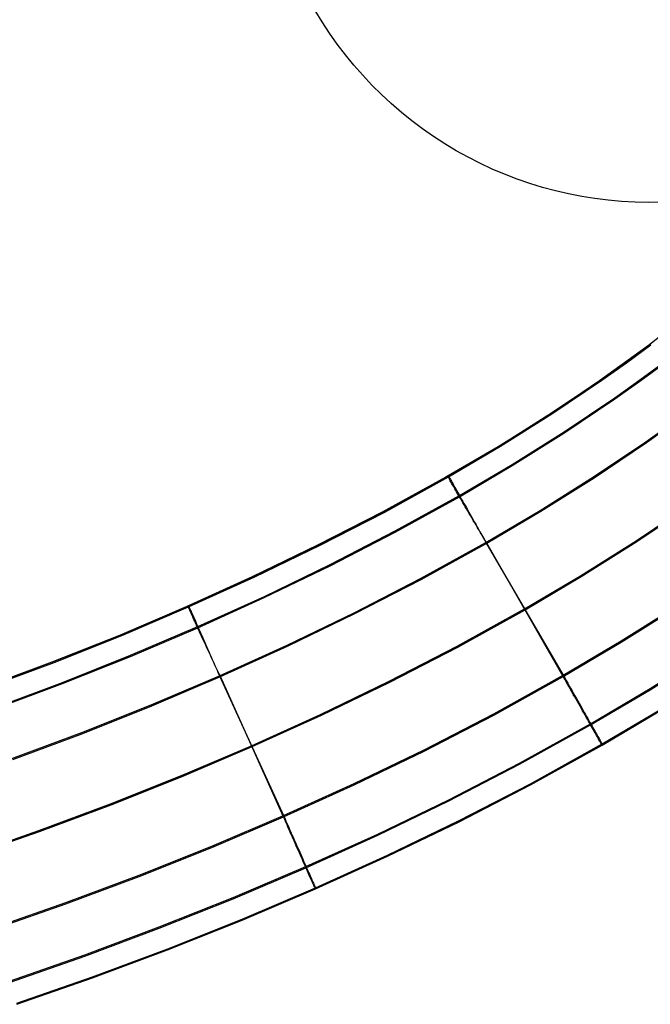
# Model space of a CAD drawing. Header units: millimetres. Extents: x 119 to 175.9, y -203.1 to -153.8.
# Tile 183 of 256: x 161.6 to 164, y -202 to -198.2. Entities that reach past the tile are written whole.
import ezdxf

# ---------------------------------------------------------------- set-up
doc = ezdxf.new("R2010")
doc.units = ezdxf.units.MM
doc.header["$MEASUREMENT"] = 0
doc.layers.add('Layer 01', color=5, linetype='Continuous', true_color=0x0000ff)

msp = doc.modelspace()

# ---------------------------------------------------------------- linework, layer by layer
at = {"layer": 'Layer 01'}
for p, q in [((162.7323, -198.2471, 32.3932), (162.7057, -198.2033, 32.3941)), ((162.7603, -198.2899, 32.3923), (162.7323, -198.2471, 32.3932)), ((162.7898, -198.3318, 32.3914), (162.7603, -198.2899, 32.3923)), ((162.8207, -198.3726, 32.3905), (162.7898, -198.3318, 32.3914)), ((162.8531, -198.4123, 32.3896), (162.8207, -198.3726, 32.3905)), ((162.8868, -198.4509, 32.3888), (162.8531, -198.4123, 32.3896)), ((162.9218, -198.4882, 32.388), (162.8868, -198.4509, 32.3888)), ((162.9581, -198.5244, 32.3872), (162.9218, -198.4882, 32.388)), ((162.9956, -198.5592, 32.3865), (162.9581, -198.5244, 32.3872)), ((163.0343, -198.5927, 32.3857), (162.9956, -198.5592, 32.3865)), ((163.0742, -198.6249, 32.385), (163.0343, -198.5927, 32.3857)), ((163.1151, -198.6557, 32.3844), (163.0742, -198.6249, 32.385)), ((163.1571, -198.685, 32.3837), (163.1151, -198.6557, 32.3844)), ((163.2001, -198.7128, 32.3831), (163.1571, -198.685, 32.3837)), ((163.244, -198.7392, 32.3826), (163.2001, -198.7128, 32.3831)), ((163.2888, -198.764, 32.382), (163.244, -198.7392, 32.3826)), ((163.3344, -198.7872, 32.3815), (163.2888, -198.764, 32.382)), ((163.3808, -198.8089, 32.3811), (163.3344, -198.7872, 32.3815)), ((163.428, -198.8289, 32.3806), (163.3808, -198.8089, 32.3811)), ((163.4758, -198.8472, 32.3802), (163.428, -198.8289, 32.3806)), ((163.5242, -198.8639, 32.3799), (163.4758, -198.8472, 32.3802)), ((163.5732, -198.8789, 32.3795), (163.5242, -198.8639, 32.3799)), ((163.6227, -198.8922, 32.3793), (163.5732, -198.8789, 32.3795)), ((163.6725, -198.9038, 32.379), (163.6227, -198.8922, 32.3793)), ((163.7228, -198.9136, 32.3788), (163.6725, -198.9038, 32.379)), ((163.7734, -198.9217, 32.3786), (163.7228, -198.9136, 32.3788)), ((163.8242, -198.928, 32.3785), (163.7734, -198.9217, 32.3786)), ((163.8752, -198.9326, 32.3784), (163.8242, -198.928, 32.3785)), ((163.9264, -198.9354, 32.3783), (163.8752, -198.9326, 32.3784)), ((163.9776, -198.9364, 32.3783), (163.9264, -198.9354, 32.3783)), ((164.0288, -198.9356, 32.3783), (163.9776, -198.9364, 32.3783)), ((164.1599, -199.3404, 34.9472), (163.9777, -199.4823, 34.9474)), ((163.9777, -199.4823, 34.9474), (163.7909, -199.6179, 34.9476)), ((163.8936, -199.5447, 34.9221), (163.9865, -199.4762, 34.922)), ((163.8937, -199.5488, 31.726), (163.9866, -199.4803, 31.7259)), ((163.7995, -199.6116, 34.9222), (163.8936, -199.5447, 34.9221)), ((163.7996, -199.6156, 31.726), (163.8937, -199.5488, 31.726)), ((163.9444, -199.6191, 31.4652), (164.0385, -199.5498, 31.4651)), ((163.9447, -199.6145, 35.1834), (164.0388, -199.5452, 35.1833)), ((163.608, -199.7404, 34.9223), (163.7995, -199.6116, 34.9222)), ((163.7909, -199.6179, 34.9476), (163.5996, -199.7472, 34.9477)), ((163.6081, -199.7444, 31.7262), (163.7996, -199.6156, 31.726)), ((163.849, -199.6868, 31.4653), (163.9444, -199.6191, 31.4652)), ((163.8493, -199.6822, 35.1835), (163.9447, -199.6145, 35.1834)), ((163.655, -199.8173, 31.4655), (163.849, -199.6868, 31.4653)), ((163.6553, -199.8127, 35.1837), (163.8493, -199.6822, 35.1835)), ((163.5996, -199.7472, 34.9477), (163.404, -199.87, 34.9479)), ((163.4125, -199.8632, 34.9225), (163.608, -199.7404, 34.9223)), ((163.4126, -199.8672, 31.7264), (163.6081, -199.7444, 31.7262)), ((163.9674, -199.8505, 35.2918), (164.0657, -199.7808, 35.2917)), ((163.9703, -199.853, 31.3575), (164.0686, -199.7832, 31.3574)), ((163.457, -199.9417, 31.4656), (163.655, -199.8173, 31.4655)), ((163.4573, -199.9371, 35.1838), (163.6553, -199.8127, 35.1837)), ((163.404, -199.87, 34.9479), (163.2045, -199.9861, 34.9481)), ((163.2136, -199.9805, 34.9226), (163.4125, -199.8632, 34.9225)), ((163.2137, -199.9845, 31.7265), (163.4126, -199.8672, 31.7264)), ((163.7673, -199.985, 35.2919), (163.9674, -199.8505, 35.2918)), ((163.7704, -199.9876, 31.3577), (163.9703, -199.853, 31.3575)), ((163.2559, -200.0603, 31.4658), (163.457, -199.9417, 31.4656)), ((163.2562, -200.0557, 35.184), (163.4573, -199.9371, 35.1838)), ((163.2045, -199.9861, 34.9481), (162.9611, -200.1187, 34.9482)), ((162.9708, -200.1146, 34.9228), (163.2136, -199.9805, 34.9226)), ((162.9709, -200.1187, 31.7267), (163.2137, -199.9845, 31.7265)), ((163.2129, -199.9792, 34.9463), (163.2128, -199.9791, 34.9581)), ((163.2128, -199.9791, 34.9581), (163.213, -199.9793, 34.9699)), ((163.2128, -199.9836, 31.6912), (163.2129, -199.9835, 31.703)), ((163.2129, -199.9839, 31.6794), (163.2128, -199.9836, 31.6912)), ((163.2131, -199.9796, 34.9344), (163.2129, -199.9792, 34.9463)), ((163.2129, -199.9835, 31.703), (163.2132, -199.9838, 31.7148)), ((163.2132, -199.9847, 31.6676), (163.2129, -199.9839, 31.6794)), ((163.213, -199.9793, 34.9699), (163.2133, -199.9799, 34.9817)), ((163.2136, -199.9805, 34.9226), (163.2131, -199.9796, 34.9344)), ((163.2132, -199.9838, 31.7148), (163.2137, -199.9845, 31.7265)), ((163.2137, -199.9858, 31.6559), (163.2132, -199.9847, 31.6676)), ((163.2133, -199.9799, 34.9817), (163.2139, -199.9809, 34.9935)), ((163.2137, -199.9845, 31.7265), (163.2136, -199.9805, 34.9226)), ((163.2145, -199.9872, 31.6442), (163.2137, -199.9858, 31.6559)), ((163.2139, -199.9809, 34.9935), (163.2146, -199.9822, 35.0052)), ((163.2154, -199.989, 31.6326), (163.2145, -199.9872, 31.6442)), ((163.2146, -199.9822, 35.0052), (163.2156, -199.9839, 35.0169)), ((163.2165, -199.9911, 31.6211), (163.2154, -199.989, 31.6326)), ((163.2156, -199.9839, 35.0169), (163.2167, -199.9859, 35.0285)), ((163.2167, -199.9859, 35.0285), (163.2181, -199.9883, 35.04)), ((163.2181, -199.9883, 35.04), (163.2196, -199.991, 35.0514)), ((163.5636, -200.113, 35.2921), (163.7673, -199.985, 35.2919)), ((163.5667, -200.1157, 31.3579), (163.7704, -199.9876, 31.3577)), ((163.2179, -199.9935, 31.6096), (163.2165, -199.9911, 31.6211)), ((163.2194, -199.9963, 31.5983), (163.2179, -199.9935, 31.6096)), ((163.2212, -199.9995, 31.587), (163.2194, -199.9963, 31.5983)), ((163.2196, -199.991, 35.0514), (163.2214, -199.9941, 35.0627)), ((163.2231, -200.0029, 31.5759), (163.2212, -199.9995, 31.587)), ((163.2214, -199.9941, 35.0627), (163.2233, -199.9975, 35.0738)), ((163.2252, -200.0067, 31.565), (163.2231, -200.0029, 31.5759)), ((163.2233, -199.9975, 35.0738), (163.2254, -200.0013, 35.0848)), ((163.2276, -200.0108, 31.5542), (163.2252, -200.0067, 31.565)), ((163.2254, -200.0013, 35.0848), (163.2278, -200.0054, 35.0957)), ((163.2301, -200.0152, 31.5435), (163.2276, -200.0108, 31.5542)), ((163.2278, -200.0054, 35.0957), (163.2302, -200.0098, 35.1064)), ((163.2328, -200.02, 31.5331), (163.2301, -200.0152, 31.5435)), ((163.2302, -200.0098, 35.1064), (163.2329, -200.0145, 35.1169)), ((163.2357, -200.025, 31.5228), (163.2328, -200.02, 31.5331)), ((163.2329, -200.0145, 35.1169), (163.2358, -200.0196, 35.1272)), ((163.2388, -200.0303, 31.5128), (163.2357, -200.025, 31.5228)), ((163.2358, -200.0196, 35.1272), (163.2388, -200.0249, 35.1373)), ((163.2388, -200.0249, 35.1373), (163.242, -200.0306, 35.1472)), ((163.0109, -200.1957, 31.466), (163.2559, -200.0603, 31.4658)), ((163.0112, -200.1911, 35.1842), (163.2562, -200.0557, 35.184)), ((163.242, -200.036, 31.5029), (163.2388, -200.0303, 31.5128)), ((163.242, -200.0306, 35.1472), (163.2454, -200.0365, 35.1568)), ((163.2454, -200.0419, 31.4933), (163.242, -200.036, 31.5029)), ((163.2454, -200.0365, 35.1568), (163.2489, -200.0428, 35.1662)), ((163.249, -200.0481, 31.484), (163.2454, -200.0419, 31.4933)), ((163.2489, -200.0428, 35.1662), (163.2526, -200.0493, 35.1754)), ((163.2528, -200.0546, 31.4749), (163.249, -200.0481, 31.484)), ((163.2526, -200.0493, 35.1754), (163.2564, -200.0561, 35.1843)), ((163.2567, -200.0613, 31.466), (163.2528, -200.0546, 31.4749)), ((163.2564, -200.0561, 35.1843), (163.2604, -200.0631, 35.1929)), ((163.2608, -200.0683, 31.4575), (163.2567, -200.0613, 31.466)), ((163.2604, -200.0631, 35.1929), (163.2645, -200.0705, 35.2012)), ((163.265, -200.0756, 31.4492), (163.2608, -200.0683, 31.4575)), ((163.2645, -200.0705, 35.2012), (163.2688, -200.078, 35.2092)), ((163.2694, -200.0831, 31.4412), (163.265, -200.0756, 31.4492)), ((163.2688, -200.078, 35.2092), (163.2732, -200.0858, 35.217)), ((163.2739, -200.0908, 31.4335), (163.2694, -200.0831, 31.4412)), ((163.2732, -200.0858, 35.217), (163.2777, -200.0939, 35.2244)), ((163.2785, -200.0987, 31.4261), (163.2739, -200.0908, 31.4335)), ((163.2777, -200.0939, 35.2244), (163.2824, -200.1021, 35.2314)), ((163.2833, -200.1069, 31.4191), (163.2785, -200.0987, 31.4261)), ((163.2824, -200.1021, 35.2314), (163.2872, -200.1106, 35.2382)), ((163.9305, -200.2286, 35.2925), (164.1391, -200.0883, 35.2923)), ((163.9329, -200.2319, 31.358), (164.1414, -200.0915, 31.3579)), ((162.9611, -200.1187, 34.9482), (162.7146, -200.2455, 34.9484)), ((162.7244, -200.2419, 34.923), (162.9708, -200.1146, 34.9228)), ((162.7245, -200.2459, 31.7269), (162.9709, -200.1187, 31.7267)), ((163.2882, -200.1152, 31.4123), (163.2833, -200.1069, 31.4191)), ((163.2872, -200.1106, 35.2382), (163.2921, -200.1193, 35.2446)), ((163.2932, -200.1238, 31.4059), (163.2882, -200.1152, 31.4123)), ((163.2921, -200.1193, 35.2446), (163.297, -200.1281, 35.2506)), ((163.2983, -200.1325, 31.3999), (163.2932, -200.1238, 31.4059)), ((163.297, -200.1281, 35.2506), (163.3021, -200.1371, 35.2563)), ((163.3036, -200.1414, 31.3942), (163.2983, -200.1325, 31.3999)), ((163.3021, -200.1371, 35.2563), (163.3073, -200.1463, 35.2616)), ((163.3572, -200.2347, 35.2923), (163.5636, -200.113, 35.2921)), ((163.3603, -200.2375, 31.358), (163.5667, -200.1157, 31.3579)), ((163.3089, -200.1505, 31.3889), (163.3036, -200.1414, 31.3942)), ((163.3073, -200.1463, 35.2616), (163.3126, -200.1557, 35.2666)), ((163.3143, -200.1597, 31.3839), (163.3089, -200.1505, 31.3889)), ((163.3126, -200.1557, 35.2666), (163.318, -200.1652, 35.2712)), ((163.3199, -200.169, 31.3793), (163.3143, -200.1597, 31.3839)), ((163.318, -200.1652, 35.2712), (163.3234, -200.1748, 35.2754)), ((163.3255, -200.1785, 31.3751), (163.3199, -200.169, 31.3793)), ((163.3234, -200.1748, 35.2754), (163.3289, -200.1846, 35.2792)), ((162.7625, -200.3239, 31.4661), (163.0109, -200.1957, 31.466)), ((162.7628, -200.3193, 35.1843), (163.0112, -200.1911, 35.1842)), ((163.3311, -200.1881, 31.3713), (163.3255, -200.1785, 31.3751)), ((163.3289, -200.1846, 35.2792), (163.3344, -200.1944, 35.2826)), ((163.3369, -200.1978, 31.3679), (163.3311, -200.1881, 31.3713)), ((163.3344, -200.1944, 35.2826), (163.3401, -200.2044, 35.2856)), ((163.3427, -200.2076, 31.3648), (163.3369, -200.1978, 31.3679)), ((163.3401, -200.2044, 35.2856), (163.3457, -200.2144, 35.2882)), ((163.3485, -200.2175, 31.3621), (163.3427, -200.2076, 31.3648)), ((163.3457, -200.2144, 35.2882), (163.3514, -200.2246, 35.2905)), ((162.7146, -200.2455, 34.9484), (162.4651, -200.3663, 34.9485)), ((162.4746, -200.3626, 34.9231), (162.7244, -200.2419, 34.923)), ((162.4747, -200.3666, 31.727), (162.7245, -200.2459, 31.7269)), ((163.1068, -200.3732, 35.2924), (163.3572, -200.2347, 35.2923)), ((163.11, -200.376, 31.3582), (163.3603, -200.2375, 31.358)), ((163.3544, -200.2275, 31.3599), (163.3485, -200.2175, 31.3621)), ((163.3514, -200.2246, 35.2905), (163.3572, -200.2347, 35.2923)), ((163.3603, -200.2375, 31.358), (163.3544, -200.2275, 31.3599)), ((163.3572, -200.2347, 35.2923), (163.6523, -200.7418, 35.2929)), ((163.6523, -200.7468, 31.3587), (163.3603, -200.2375, 31.358)), ((163.7186, -200.3619, 35.2926), (163.9305, -200.2286, 35.2925)), ((163.721, -200.3652, 31.3582), (163.9329, -200.2319, 31.358)), ((162.5111, -200.4454, 31.4663), (162.7625, -200.3239, 31.4661)), ((162.5113, -200.4409, 35.1845), (162.7628, -200.3193, 35.1843)), ((162.2219, -200.4771, 34.9233), (162.4746, -200.3626, 34.9231)), ((163.5047, -200.4883, 35.2928), (163.7186, -200.3619, 35.2926)), ((163.5072, -200.4917, 31.3584), (163.721, -200.3652, 31.3582)), ((162.4651, -200.3663, 34.9485), (162.2129, -200.4811, 34.9487)), ((162.222, -200.4812, 31.7272), (162.4747, -200.3666, 31.727)), ((162.8539, -200.5038, 35.2926), (163.1068, -200.3732, 35.2924)), ((162.8572, -200.5067, 31.3584), (163.11, -200.376, 31.3582)), ((162.2569, -200.5562, 35.1846), (162.5113, -200.4409, 35.1845)), ((161.9666, -200.5859, 34.9234), (162.2219, -200.4771, 34.9233)), ((162.2213, -200.4758, 34.9469), (162.2213, -200.4757, 34.9587)), ((162.2213, -200.4757, 34.9587), (162.2214, -200.4759, 34.9705)), ((162.2215, -200.4763, 34.9351), (162.2213, -200.4758, 34.9469)), ((162.2214, -200.4759, 34.9705), (162.2217, -200.4766, 34.9824)), ((162.2219, -200.4771, 34.9233), (162.2215, -200.4763, 34.9351)), ((162.2217, -200.4766, 34.9824), (162.2222, -200.4776, 34.9941)), ((162.222, -200.4812, 31.7272), (162.2219, -200.4771, 34.9233)), ((162.2222, -200.4776, 34.9941), (162.2228, -200.479, 35.0059)), ((162.2567, -200.5607, 31.4664), (162.5111, -200.4454, 31.4663)), ((163.8736, -200.6108, 35.2927), (164.0938, -200.4722, 35.2925)), ((163.8737, -200.6158, 31.3586), (164.0939, -200.4772, 31.3584)), ((162.2129, -200.4811, 34.9487), (161.9579, -200.5899, 34.9488)), ((161.9668, -200.5899, 31.7273), (162.222, -200.4812, 31.7272)), ((162.2212, -200.4802, 31.6918), (162.2213, -200.4801, 31.7036)), ((162.2213, -200.4805, 31.68), (162.2212, -200.4802, 31.6918)), ((162.2213, -200.4801, 31.7036), (162.2216, -200.4805, 31.7154)), ((162.2215, -200.4813, 31.6683), (162.2213, -200.4805, 31.68)), ((162.2219, -200.4824, 31.6565), (162.2215, -200.4813, 31.6683)), ((162.2216, -200.4805, 31.7154), (162.222, -200.4812, 31.7272)), ((162.2225, -200.4839, 31.6449), (162.2219, -200.4824, 31.6565)), ((162.2233, -200.4858, 31.6332), (162.2225, -200.4839, 31.6449)), ((162.2228, -200.479, 35.0059), (162.2236, -200.4808, 35.0175)), ((162.2242, -200.488, 31.6217), (162.2233, -200.4858, 31.6332)), ((162.2236, -200.4808, 35.0175), (162.2245, -200.4829, 35.0291)), ((162.2253, -200.4906, 31.6102), (162.2242, -200.488, 31.6217)), ((162.2245, -200.4829, 35.0291), (162.2256, -200.4854, 35.0406)), ((162.2266, -200.4935, 31.5989), (162.2253, -200.4906, 31.6102)), ((162.2256, -200.4854, 35.0406), (162.2269, -200.4883, 35.052)), ((162.228, -200.4968, 31.5877), (162.2266, -200.4935, 31.5989)), ((162.2269, -200.4883, 35.052), (162.2283, -200.4915, 35.0633)), ((162.2296, -200.5004, 31.5766), (162.228, -200.4968, 31.5877)), ((162.2283, -200.4915, 35.0633), (162.2299, -200.4951, 35.0745)), ((162.2314, -200.5044, 31.5656), (162.2296, -200.5004, 31.5766)), ((162.2299, -200.4951, 35.0745), (162.2317, -200.499, 35.0855)), ((162.2333, -200.5087, 31.5548), (162.2314, -200.5044, 31.5656)), ((162.2317, -200.499, 35.0855), (162.2336, -200.5033, 35.0963)), ((162.2354, -200.5134, 31.5442), (162.2333, -200.5087, 31.5548)), ((162.2336, -200.5033, 35.0963), (162.2356, -200.5079, 35.107)), ((162.2376, -200.5184, 31.5337), (162.2354, -200.5134, 31.5442)), ((162.2356, -200.5079, 35.107), (162.2378, -200.5129, 35.1175)), ((162.2378, -200.5129, 35.1175), (162.2402, -200.5182, 35.1279)), ((162.5984, -200.6272, 35.2928), (162.8539, -200.5038, 35.2926)), ((162.6017, -200.6302, 31.3585), (162.8572, -200.5067, 31.3584)), ((163.2467, -200.6311, 35.293), (163.5047, -200.4883, 35.2928)), ((163.2493, -200.6346, 31.3586), (163.5072, -200.4917, 31.3584)), ((162.24, -200.5237, 31.5235), (162.2376, -200.5184, 31.5337)), ((162.2425, -200.5293, 31.5134), (162.24, -200.5237, 31.5235)), ((162.2402, -200.5182, 35.1279), (162.2426, -200.5238, 35.138)), ((162.2452, -200.5352, 31.5036), (162.2425, -200.5293, 31.5134)), ((162.2426, -200.5238, 35.138), (162.2453, -200.5298, 35.1478)), ((162.248, -200.5414, 31.494), (162.2452, -200.5352, 31.5036)), ((162.2453, -200.5298, 35.1478), (162.248, -200.536, 35.1575)), ((162.248, -200.536, 35.1575), (162.2509, -200.5426, 35.1669)), ((162.251, -200.548, 31.4846), (162.248, -200.5414, 31.494)), ((162.2509, -200.5426, 35.1669), (162.254, -200.5494, 35.176)), ((162.2541, -200.5548, 31.4755), (162.251, -200.548, 31.4846)), ((162.254, -200.5494, 35.176), (162.2571, -200.5566, 35.1849)), ((161.9579, -200.5899, 34.9488), (161.7005, -200.6926, 34.949)), ((161.7089, -200.6888, 34.9236), (161.9666, -200.5859, 34.9234)), ((161.7091, -200.6929, 31.7274), (161.9668, -200.5899, 31.7273)), ((161.9996, -200.6702, 31.4666), (162.2567, -200.5607, 31.4664)), ((161.9998, -200.6657, 35.1848), (162.2569, -200.5562, 35.1846)), ((162.2574, -200.5619, 31.4667), (162.2541, -200.5548, 31.4755)), ((162.2571, -200.5566, 35.1849), (162.2604, -200.564, 35.1935)), ((162.2607, -200.5692, 31.4581), (162.2574, -200.5619, 31.4667)), ((162.2604, -200.564, 35.1935), (162.2638, -200.5717, 35.2019)), ((162.2642, -200.5768, 31.4498), (162.2607, -200.5692, 31.4581)), ((162.2638, -200.5717, 35.2019), (162.2673, -200.5796, 35.2099)), ((162.2679, -200.5847, 31.4418), (162.2642, -200.5768, 31.4498)), ((162.2673, -200.5796, 35.2099), (162.2709, -200.5878, 35.2176)), ((162.2716, -200.5928, 31.4341), (162.2679, -200.5847, 31.4418)), ((162.2709, -200.5878, 35.2176), (162.2746, -200.5963, 35.225)), ((162.2754, -200.6012, 31.4268), (162.2716, -200.5928, 31.4341)), ((162.2746, -200.5963, 35.225), (162.2785, -200.605, 35.2321)), ((162.2794, -200.6098, 31.4197), (162.2754, -200.6012, 31.4268)), ((162.2785, -200.605, 35.2321), (162.2824, -200.6138, 35.2388)), ((162.2835, -200.6186, 31.413), (162.2794, -200.6098, 31.4197)), ((162.2824, -200.6138, 35.2388), (162.2864, -200.6229, 35.2452)), ((162.2876, -200.6276, 31.4066), (162.2835, -200.6186, 31.413)), ((162.2864, -200.6229, 35.2452), (162.2905, -200.6322, 35.2513)), ((162.2919, -200.6368, 31.4006), (162.2876, -200.6276, 31.4066)), ((162.34, -200.7442, 35.2929), (162.5984, -200.6272, 35.2928)), ((163.6523, -200.7418, 35.2929), (163.8736, -200.6108, 35.2927)), ((163.6523, -200.7468, 31.3587), (163.8737, -200.6158, 31.3586)), ((161.7402, -200.7694, 35.1849), (161.9998, -200.6657, 35.1848)), ((162.2905, -200.6322, 35.2513), (162.2947, -200.6417, 35.257)), ((162.2962, -200.6461, 31.3949), (162.2919, -200.6368, 31.4006)), ((162.2947, -200.6417, 35.257), (162.299, -200.6514, 35.2623)), ((162.3006, -200.6557, 31.3895), (162.2962, -200.6461, 31.3949)), ((162.299, -200.6514, 35.2623), (162.3033, -200.6612, 35.2672)), ((162.3051, -200.6654, 31.3846), (162.3006, -200.6557, 31.3895)), ((162.3033, -200.6612, 35.2672), (162.3077, -200.6712, 35.2718)), ((162.3097, -200.6752, 31.38), (162.3051, -200.6654, 31.3846)), ((162.3433, -200.7473, 31.3587), (162.6017, -200.6302, 31.3585)), ((162.9875, -200.7651, 35.2931), (163.2467, -200.6311, 35.293)), ((162.99, -200.7687, 31.3587), (163.2493, -200.6346, 31.3586)), ((163.9836, -200.7976, 31.464), (164.2098, -200.6552, 31.4638)), ((163.9838, -200.7928, 35.1872), (164.21, -200.6503, 35.1871)), ((161.7005, -200.6926, 34.949), (161.4407, -200.7891, 34.9491)), ((161.4489, -200.7858, 34.9237), (161.7089, -200.6888, 34.9236)), ((161.4491, -200.7899, 31.7276), (161.7091, -200.6929, 31.7274)), ((161.74, -200.7739, 31.4667), (161.9996, -200.6702, 31.4666)), ((162.3077, -200.6712, 35.2718), (162.3122, -200.6813, 35.276)), ((162.3144, -200.6852, 31.3758), (162.3097, -200.6752, 31.38)), ((162.3122, -200.6813, 35.276), (162.3167, -200.6916, 35.2798)), ((162.3191, -200.6953, 31.3719), (162.3144, -200.6852, 31.3758)), ((162.3167, -200.6916, 35.2798), (162.3213, -200.7019, 35.2832)), ((162.3238, -200.7056, 31.3685), (162.3191, -200.6953, 31.3719)), ((162.3213, -200.7019, 35.2832), (162.3259, -200.7124, 35.2863)), ((162.3286, -200.7159, 31.3655), (162.3238, -200.7056, 31.3685)), ((162.3259, -200.7124, 35.2863), (162.3305, -200.7229, 35.2889)), ((162.3335, -200.7263, 31.3628), (162.3286, -200.7159, 31.3655)), ((162.3305, -200.7229, 35.2889), (162.3352, -200.7336, 35.2911)), ((162.3384, -200.7368, 31.3605), (162.3335, -200.7263, 31.3628)), ((162.3352, -200.7336, 35.2911), (162.34, -200.7442, 35.2929)), ((162.3433, -200.7473, 31.3587), (162.3384, -200.7368, 31.3605)), ((163.3867, -200.889, 35.2931), (163.6523, -200.7418, 35.2929)), ((163.6523, -200.7418, 35.2929), (163.658, -200.7519, 35.2915)), ((161.478, -200.8717, 31.4668), (161.74, -200.7739, 31.4667)), ((161.4783, -200.8671, 35.185), (161.7402, -200.7694, 35.1849)), ((162.0785, -200.8555, 35.2931), (162.34, -200.7442, 35.2929)), ((162.082, -200.8587, 31.3588), (162.3433, -200.7473, 31.3587)), ((162.34, -200.7442, 35.2929), (162.5842, -201.2777, 35.2936)), ((162.5842, -201.2827, 31.3594), (162.3433, -200.7473, 31.3587)), ((162.7262, -200.8914, 35.2933), (162.9875, -200.7651, 35.2931)), ((162.7288, -200.895, 31.3589), (162.99, -200.7687, 31.3587)), ((163.3868, -200.8941, 31.3589), (163.6523, -200.7468, 31.3587)), ((163.6579, -200.7568, 31.3601), (163.6523, -200.7468, 31.3587)), ((163.6635, -200.7667, 31.3618), (163.6579, -200.7568, 31.3601)), ((163.658, -200.7519, 35.2915), (163.6637, -200.7621, 35.2897)), ((163.669, -200.7765, 31.3639), (163.6635, -200.7667, 31.3618)), ((163.6637, -200.7621, 35.2897), (163.6694, -200.7721, 35.2875)), ((163.6746, -200.7863, 31.3664), (163.669, -200.7765, 31.3639)), ((163.6694, -200.7721, 35.2875), (163.6751, -200.7821, 35.2849)), ((163.68, -200.796, 31.3693), (163.6746, -200.7863, 31.3664)), ((163.6751, -200.7821, 35.2849), (163.6806, -200.792, 35.2819)), ((163.6855, -200.8056, 31.3726), (163.68, -200.796, 31.3693)), ((163.6806, -200.792, 35.2819), (163.6862, -200.8018, 35.2785)), ((163.6908, -200.8151, 31.3762), (163.6855, -200.8056, 31.3726)), ((163.6862, -200.8018, 35.2785), (163.6917, -200.8115, 35.2748)), ((163.6961, -200.8245, 31.3803), (163.6908, -200.8151, 31.3762)), ((163.6917, -200.8115, 35.2748), (163.6971, -200.8211, 35.2706)), ((163.7568, -200.9318, 31.4642), (163.9836, -200.7976, 31.464)), ((163.7569, -200.927, 35.1874), (163.9838, -200.7928, 35.1872)), ((163.7013, -200.8337, 31.3846), (163.6961, -200.8245, 31.3803)), ((163.6971, -200.8211, 35.2706), (163.7024, -200.8305, 35.266)), ((163.7065, -200.8428, 31.3894), (163.7013, -200.8337, 31.3846)), ((163.7024, -200.8305, 35.266), (163.7077, -200.8398, 35.2611)), ((163.7116, -200.8518, 31.3945), (163.7065, -200.8428, 31.3894)), ((163.7077, -200.8398, 35.2611), (163.7128, -200.849, 35.2558)), ((163.7166, -200.8606, 31.3999), (163.7116, -200.8518, 31.3945)), ((163.7128, -200.849, 35.2558), (163.7179, -200.8579, 35.2502)), ((161.8143, -200.961, 35.2932), (162.0785, -200.8555, 35.2931)), ((161.8178, -200.9643, 31.359), (162.082, -200.8587, 31.3588)), ((162.462, -201.011, 35.2935), (162.7262, -200.8914, 35.2933)), ((163.1211, -201.0264, 35.2932), (163.3867, -200.889, 35.2931)), ((163.7214, -200.8693, 31.4057), (163.7166, -200.8606, 31.3999)), ((163.7179, -200.8579, 35.2502), (163.7229, -200.8667, 35.2442)), ((163.7262, -200.8778, 31.4119), (163.7214, -200.8693, 31.4057)), ((163.7229, -200.8667, 35.2442), (163.7277, -200.8754, 35.2378)), ((163.7309, -200.886, 31.4183), (163.7262, -200.8778, 31.4119)), ((163.7277, -200.8754, 35.2378), (163.7325, -200.8838, 35.2311)), ((163.7355, -200.8941, 31.4251), (163.7309, -200.886, 31.4183)), ((163.7325, -200.8838, 35.2311), (163.7371, -200.892, 35.2241)), ((163.7371, -200.892, 35.2241), (163.7416, -200.9, 35.2167)), ((163.8003, -201.0087, 31.7278), (164.0294, -200.8731, 31.7277)), ((163.8005, -201.0045, 34.924), (164.0296, -200.8689, 34.9238)), ((162.4646, -201.0146, 31.3591), (162.7288, -200.895, 31.3589)), ((163.1211, -201.0315, 31.3591), (163.3868, -200.8941, 31.3589)), ((163.4859, -201.0774, 35.1876), (163.7569, -200.927, 35.1874)), ((163.7399, -200.902, 31.4322), (163.7355, -200.8941, 31.4251)), ((163.7443, -200.9097, 31.4396), (163.7399, -200.902, 31.4322)), ((163.7416, -200.9, 35.2167), (163.746, -200.9077, 35.209)), ((163.7485, -200.9171, 31.4473), (163.7443, -200.9097, 31.4396)), ((163.746, -200.9077, 35.209), (163.7503, -200.9153, 35.2011)), ((163.7525, -200.9243, 31.4553), (163.7485, -200.9171, 31.4473)), ((163.7503, -200.9153, 35.2011), (163.7544, -200.9225, 35.1928)), ((163.7565, -200.9313, 31.4635), (163.7525, -200.9243, 31.4553)), ((163.7544, -200.9225, 35.1928), (163.7583, -200.9295, 35.1842)), ((163.7583, -200.9295, 35.1842), (163.7622, -200.9363, 35.1754)), ((161.5477, -201.0606, 35.2933), (161.8143, -200.961, 35.2932)), ((161.5512, -201.0639, 31.3591), (161.8178, -200.9643, 31.359)), ((163.4857, -201.0822, 31.4644), (163.7568, -200.9318, 31.4642)), ((163.7603, -200.938, 31.4721), (163.7565, -200.9313, 31.4635)), ((163.7639, -200.9445, 31.4809), (163.7603, -200.938, 31.4721)), ((163.7622, -200.9363, 35.1754), (163.7658, -200.9428, 35.1663)), ((163.7674, -200.9507, 31.4899), (163.7639, -200.9445, 31.4809)), ((163.7658, -200.9428, 35.1663), (163.7693, -200.949, 35.1569)), ((163.7708, -200.9566, 31.4992), (163.7674, -200.9507, 31.4899)), ((163.7693, -200.949, 35.1569), (163.7727, -200.9549, 35.1473)), ((163.774, -200.9622, 31.5087), (163.7708, -200.9566, 31.4992)), ((163.7727, -200.9549, 35.1473), (163.7758, -200.9605, 35.1375)), ((163.777, -200.9676, 31.5184), (163.774, -200.9622, 31.5087)), ((163.7758, -200.9605, 35.1375), (163.7788, -200.9658, 35.1274)), ((163.7798, -200.9726, 31.5283), (163.777, -200.9676, 31.5184)), ((163.7788, -200.9658, 35.1274), (163.7816, -200.9709, 35.1172)), ((163.5271, -201.1562, 34.9242), (163.8005, -201.0045, 34.924)), ((163.7825, -200.9774, 31.5384), (163.7798, -200.9726, 31.5283)), ((163.7816, -200.9709, 35.1172), (163.7843, -200.9755, 35.1067)), ((163.7851, -200.9819, 31.5487), (163.7825, -200.9774, 31.5384)), ((163.7843, -200.9755, 35.1067), (163.7868, -200.9799, 35.0961)), ((163.7874, -200.986, 31.5592), (163.7851, -200.9819, 31.5487)), ((163.7868, -200.9799, 35.0961), (163.789, -200.984, 35.0853)), ((163.7896, -200.9898, 31.5698), (163.7874, -200.986, 31.5592)), ((163.789, -200.984, 35.0853), (163.7911, -200.9877, 35.0743)), ((163.7916, -200.9934, 31.5806), (163.7896, -200.9898, 31.5698)), ((163.7911, -200.9877, 35.0743), (163.793, -200.9911, 35.0632)), ((163.7934, -200.9965, 31.5915), (163.7916, -200.9934, 31.5806)), ((163.793, -200.9911, 35.0632), (163.7947, -200.9941, 35.052)), ((163.795, -200.9994, 31.6025), (163.7934, -200.9965, 31.5915)), ((163.7947, -200.9941, 35.052), (163.7963, -200.9968, 35.0407)), ((163.7964, -201.0019, 31.6136), (163.795, -200.9994, 31.6025)), ((163.7963, -200.9968, 35.0407), (163.7976, -200.9992, 35.0292)), ((163.7977, -201.0041, 31.6249), (163.7964, -201.0019, 31.6136)), ((163.7976, -200.9992, 35.0292), (163.7987, -201.0012, 35.0177)), ((163.7987, -201.006, 31.6362), (163.7977, -201.0041, 31.6249)), ((163.7987, -201.0012, 35.0177), (163.7996, -201.0028, 35.0061)), ((163.7996, -201.0028, 35.0061), (163.8004, -201.0041, 34.9944)), ((163.8005, -201.0045, 34.924), (163.8003, -201.0087, 31.7278)), ((163.8004, -201.0041, 34.9944), (163.8009, -201.0051, 34.9827)), ((163.801, -201.0053, 34.9357), (163.8005, -201.0045, 34.924)), ((163.8009, -201.0051, 34.9827), (163.8012, -201.0057, 34.9709)), ((163.8013, -201.0058, 34.9474), (163.801, -201.0053, 34.9357)), ((162.1945, -201.1249, 35.2936), (162.462, -201.011, 35.2935)), ((162.1971, -201.1286, 31.3592), (162.4646, -201.0146, 31.3591)), ((162.854, -201.1555, 35.2934), (163.1211, -201.0264, 35.2932)), ((162.854, -201.1605, 31.3593), (163.1211, -201.0315, 31.3591)), ((163.527, -201.1604, 31.728), (163.8003, -201.0087, 31.7278)), ((163.7996, -201.0075, 31.6475), (163.7987, -201.006, 31.6362)), ((163.8003, -201.0087, 31.659), (163.7996, -201.0075, 31.6475)), ((163.8003, -201.0087, 31.7278), (163.8008, -201.0096, 31.7164)), ((163.8008, -201.0096, 31.6704), (163.8003, -201.0087, 31.659)), ((163.8008, -201.0096, 31.7164), (163.8011, -201.0101, 31.7049)), ((163.8011, -201.0101, 31.6819), (163.8008, -201.0096, 31.6704)), ((163.8011, -201.0101, 31.7049), (163.8012, -201.0103, 31.6934)), ((163.8012, -201.0103, 31.6934), (163.8011, -201.0101, 31.6819)), ((163.8012, -201.0057, 34.9709), (163.8013, -201.0059, 34.9592)), ((163.8013, -201.0059, 34.9592), (163.8013, -201.0058, 34.9474)), ((163.2156, -201.2172, 35.1878), (163.4859, -201.0774, 35.1876)), ((163.2154, -201.222, 31.4646), (163.4857, -201.0822, 31.4644)), ((161.9238, -201.2331, 35.2937), (162.1945, -201.1249, 35.2936)), ((161.9265, -201.2369, 31.3593), (162.1971, -201.1286, 31.3592)), ((162.5842, -201.2777, 35.2936), (162.854, -201.1555, 35.2934)), ((162.5842, -201.2827, 31.3594), (162.854, -201.1605, 31.3593)), ((163.2547, -201.3012, 31.7282), (163.527, -201.1604, 31.728)), ((163.2549, -201.297, 34.9243), (163.5271, -201.1562, 34.9242)), ((162.9442, -201.3531, 31.4647), (163.2154, -201.222, 31.4646)), ((162.9443, -201.3483, 35.188), (163.2156, -201.2172, 35.1878)), ((161.6505, -201.3352, 35.2939), (161.9238, -201.2331, 35.2937)), ((161.6532, -201.3391, 31.3595), (161.9265, -201.2369, 31.3593)), ((162.3105, -201.3943, 35.2937), (162.5842, -201.2777, 35.2936)), ((162.3105, -201.3993, 31.3596), (162.5842, -201.2827, 31.3594)), ((162.5842, -201.2777, 35.2936), (162.5889, -201.2884, 35.2922)), ((162.5888, -201.2932, 31.3608), (162.5842, -201.2827, 31.3594)), ((162.5934, -201.3036, 31.3625), (162.5888, -201.2932, 31.3608)), ((162.5889, -201.2884, 35.2922), (162.5936, -201.299, 35.2904)), ((162.598, -201.3139, 31.3646), (162.5934, -201.3036, 31.3625)), ((162.5936, -201.299, 35.2904), (162.5983, -201.3096, 35.2882)), ((162.9817, -201.4331, 31.7284), (163.2547, -201.3012, 31.7282)), ((162.9819, -201.4289, 34.9245), (163.2549, -201.297, 34.9243)), ((161.3751, -201.431, 35.294), (161.6505, -201.3352, 35.2939)), ((161.3778, -201.4349, 31.3596), (161.6532, -201.3391, 31.3595)), ((162.6025, -201.3242, 31.3671), (162.598, -201.3139, 31.3646)), ((162.5983, -201.3096, 35.2882), (162.6029, -201.3201, 35.2856)), ((162.607, -201.3344, 31.37), (162.6025, -201.3242, 31.3671)), ((162.6029, -201.3201, 35.2856), (162.6075, -201.3305, 35.2826)), ((162.6115, -201.3445, 31.3733), (162.607, -201.3344, 31.37)), ((162.6075, -201.3305, 35.2826), (162.6121, -201.3408, 35.2792)), ((162.6121, -201.3408, 35.2792), (162.6166, -201.351, 35.2755)), ((162.6159, -201.3545, 31.3769), (162.6115, -201.3445, 31.3733)), ((162.6202, -201.3643, 31.3809), (162.6159, -201.3545, 31.3769)), ((162.6166, -201.351, 35.2755), (162.621, -201.361, 35.2713)), ((162.6245, -201.374, 31.3853), (162.6202, -201.3643, 31.3809)), ((162.621, -201.361, 35.2713), (162.6254, -201.3709, 35.2667)), ((162.6288, -201.3836, 31.3901), (162.6245, -201.374, 31.3853)), ((162.6254, -201.3709, 35.2667), (162.6297, -201.3807, 35.2618)), ((162.6297, -201.3807, 35.2618), (162.634, -201.3903, 35.2565)), ((162.6701, -201.4771, 31.4649), (162.9442, -201.3531, 31.4647)), ((162.6702, -201.4723, 35.1881), (162.9443, -201.3483, 35.188)), ((162.0333, -201.5051, 35.2939), (162.3105, -201.3943, 35.2937)), ((162.0334, -201.5102, 31.3597), (162.3105, -201.3993, 31.3596)), ((162.6329, -201.393, 31.3952), (162.6288, -201.3836, 31.3901)), ((162.637, -201.4023, 31.4006), (162.6329, -201.393, 31.3952)), ((162.634, -201.3903, 35.2565), (162.6382, -201.3997, 35.2509)), ((162.641, -201.4114, 31.4064), (162.637, -201.4023, 31.4006)), ((162.6382, -201.3997, 35.2509), (162.6423, -201.409, 35.2449)), ((162.645, -201.4203, 31.4125), (162.641, -201.4114, 31.4064)), ((162.6423, -201.409, 35.2449), (162.6463, -201.418, 35.2385)), ((162.6463, -201.418, 35.2385), (162.6502, -201.4269, 35.2318)), ((162.6488, -201.429, 31.419), (162.645, -201.4203, 31.4125)), ((162.6526, -201.4375, 31.4258), (162.6488, -201.429, 31.419)), ((162.6502, -201.4269, 35.2318), (162.654, -201.4355, 35.2248)), ((162.6563, -201.4458, 31.4329), (162.6526, -201.4375, 31.4258)), ((162.654, -201.4355, 35.2248), (162.6577, -201.4439, 35.2174)), ((162.6598, -201.4538, 31.4403), (162.6563, -201.4458, 31.4329)), ((162.6577, -201.4439, 35.2174), (162.6613, -201.452, 35.2098)), ((162.6633, -201.4617, 31.448), (162.6598, -201.4538, 31.4403)), ((162.6613, -201.452, 35.2098), (162.6648, -201.4599, 35.2018)), ((162.7059, -201.5579, 31.7286), (162.9817, -201.4331, 31.7284)), ((162.7061, -201.5537, 34.9247), (162.9819, -201.4289, 34.9245)), ((162.392, -201.5955, 31.4651), (162.6701, -201.4771, 31.4649)), ((162.3921, -201.5907, 35.1883), (162.6702, -201.4723, 35.1881)), ((162.6666, -201.4692, 31.456), (162.6633, -201.4617, 31.448)), ((162.6648, -201.4599, 35.2018), (162.6682, -201.4676, 35.1935)), ((162.6699, -201.4765, 31.4642), (162.6666, -201.4692, 31.456)), ((162.6682, -201.4676, 35.1935), (162.6714, -201.475, 35.1849)), ((162.673, -201.4836, 31.4728), (162.6699, -201.4765, 31.4642)), ((162.6714, -201.475, 35.1849), (162.6746, -201.4821, 35.1761)), ((162.676, -201.4904, 31.4815), (162.673, -201.4836, 31.4728)), ((162.6746, -201.4821, 35.1761), (162.6776, -201.4889, 35.167)), ((162.6789, -201.4969, 31.4906), (162.676, -201.4904, 31.4815)), ((162.6776, -201.4889, 35.167), (162.6804, -201.4954, 35.1576)), ((161.7534, -201.6099, 35.294), (162.0333, -201.5051, 35.2939)), ((161.7534, -201.6149, 31.3598), (162.0334, -201.5102, 31.3597)), ((162.6816, -201.5031, 31.4999), (162.6789, -201.4969, 31.4906)), ((162.6804, -201.4954, 35.1576), (162.6832, -201.5016, 35.148)), ((162.6842, -201.509, 31.5094), (162.6816, -201.5031, 31.4999)), ((162.6832, -201.5016, 35.148), (162.6858, -201.5075, 35.1382)), ((162.6867, -201.5147, 31.5191), (162.6842, -201.509, 31.5094)), ((162.6858, -201.5075, 35.1382), (162.6883, -201.5131, 35.1281)), ((162.6891, -201.52, 31.529), (162.6867, -201.5147, 31.5191)), ((162.6883, -201.5131, 35.1281), (162.6906, -201.5184, 35.1179)), ((162.6913, -201.525, 31.5391), (162.6891, -201.52, 31.529)), ((162.6906, -201.5184, 35.1179), (162.6928, -201.5233, 35.1074)), ((162.6934, -201.5297, 31.5494), (162.6913, -201.525, 31.5391)), ((162.6928, -201.5233, 35.1074), (162.6948, -201.5279, 35.0968)), ((162.6953, -201.534, 31.5599), (162.6934, -201.5297, 31.5494)), ((162.6948, -201.5279, 35.0968), (162.6967, -201.5321, 35.086)), ((162.4259, -201.677, 31.7287), (162.7059, -201.5579, 31.7286)), ((162.4261, -201.6729, 34.9248), (162.7061, -201.5537, 34.9247)), ((162.6971, -201.538, 31.5705), (162.6953, -201.534, 31.5599)), ((162.6967, -201.5321, 35.086), (162.6984, -201.536, 35.075)), ((162.6987, -201.5417, 31.5813), (162.6971, -201.538, 31.5705)), ((162.6984, -201.536, 35.075), (162.7, -201.5396, 35.0639)), ((162.7002, -201.5451, 31.5922), (162.6987, -201.5417, 31.5813)), ((162.7, -201.5396, 35.0639), (162.7014, -201.5428, 35.0527)), ((162.7015, -201.5481, 31.6032), (162.7002, -201.5451, 31.5922)), ((162.7014, -201.5428, 35.0527), (162.7026, -201.5456, 35.0414)), ((162.7027, -201.5508, 31.6143), (162.7015, -201.5481, 31.6032)), ((162.7026, -201.5456, 35.0414), (162.7037, -201.5481, 35.0299)), ((162.7037, -201.5531, 31.6256), (162.7027, -201.5508, 31.6143)), ((162.7037, -201.5481, 35.0299), (162.7046, -201.5502, 35.0184)), ((162.7046, -201.555, 31.6369), (162.7037, -201.5531, 31.6256)), ((162.7046, -201.5502, 35.0184), (162.7054, -201.552, 35.0068)), ((162.7053, -201.5566, 31.6482), (162.7046, -201.555, 31.6369)), ((162.7059, -201.5579, 31.6597), (162.7053, -201.5566, 31.6482)), ((162.7054, -201.552, 35.0068), (162.706, -201.5533, 34.9951)), ((162.7061, -201.5537, 34.9247), (162.7059, -201.5579, 31.7286)), ((162.7059, -201.5579, 31.7286), (162.7063, -201.5588, 31.7171)), ((162.7063, -201.5588, 31.6711), (162.7059, -201.5579, 31.6597)), ((162.706, -201.5533, 34.9951), (162.7064, -201.5543, 34.9834)), ((162.7065, -201.5545, 34.9364), (162.7061, -201.5537, 34.9247)), ((162.7063, -201.5588, 31.7171), (162.7065, -201.5593, 31.7056)), ((162.7065, -201.5593, 31.6826), (162.7063, -201.5588, 31.6711)), ((162.7064, -201.5543, 34.9834), (162.7067, -201.5549, 34.9717)), ((162.7067, -201.5551, 34.9481), (162.7065, -201.5545, 34.9364)), ((162.7065, -201.5593, 31.7056), (162.7066, -201.5595, 31.6941)), ((162.7066, -201.5595, 31.6941), (162.7065, -201.5593, 31.6826)), ((162.7067, -201.5549, 34.9717), (162.7068, -201.5552, 34.9599)), ((162.7068, -201.5552, 34.9599), (162.7067, -201.5551, 34.9481)), ((162.1101, -201.7083, 31.4652), (162.392, -201.5955, 31.4651)), ((162.1102, -201.7034, 35.1884), (162.3921, -201.5907, 35.1883)), ((161.4713, -201.7081, 35.2941), (161.7534, -201.6099, 35.294)), ((161.4714, -201.7132, 31.36), (161.7534, -201.6149, 31.3598)), ((162.1421, -201.7905, 31.7289), (162.4259, -201.677, 31.7287)), ((162.1423, -201.7864, 34.925), (162.4261, -201.6729, 34.9248)), ((161.8253, -201.8148, 31.4653), (162.1101, -201.7083, 31.4652)), ((161.8255, -201.81, 35.1885), (162.1102, -201.7034, 35.1884)), ((161.8553, -201.8979, 31.729), (162.1421, -201.7905, 31.7289)), ((161.8555, -201.8937, 34.9251), (162.1423, -201.7864, 34.925)), ((161.5384, -201.9148, 31.4655), (161.8253, -201.8148, 31.4653)), ((161.5386, -201.91, 35.1887), (161.8255, -201.81, 35.1885)), ((161.5664, -201.9986, 31.7291), (161.8553, -201.8979, 31.729)), ((161.5666, -201.9944, 34.9252), (161.8555, -201.8937, 34.9251))]:
    msp.add_line(p, q, dxfattribs=at)

doc.saveas('drawing.dxf')
